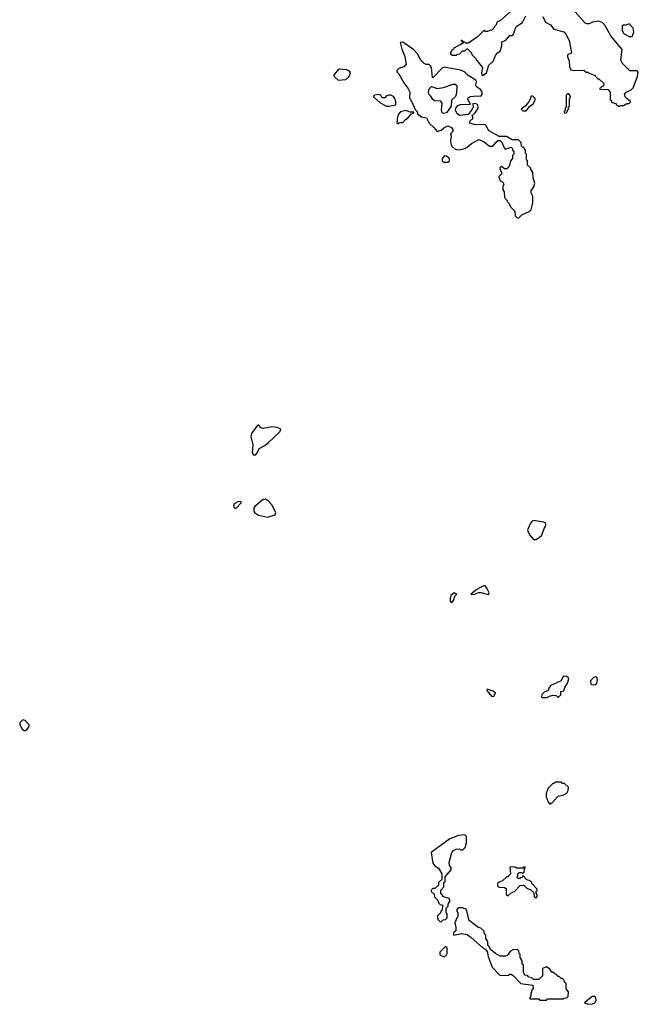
# Model space of a CAD drawing. Extents: x 2601477 to 2753313, y 449408 to 581029.
# Tile 90 of 203: x 2617804 to 2623572, y 518710 to 527890. Entities that reach past the tile are written whole.
import ezdxf

# ---------------------------------------------------------------- set-up
doc = ezdxf.new("R2010")
doc.units = 0

msp = doc.modelspace()

# ---------------------------------------------------------------- linework, layer by layer
at = {"layer": '0CON05XD'}
for points in [[(2623395, 527080), (2623405, 527090), (2623435, 527090), (2623465, 527110), (2623485, 527110), (2623498.3, 527121.7), (2623498.3, 527128.3), (2623453.6, 527163.6), (2623442.5, 527195), (2623457, 527213), (2623505, 527237.5), (2623522.5, 527255), (2623565, 527360), (2623571.7, 527401.7), (2623561.7, 527411.7), (2623493, 527413), (2623420, 527485), (2623407.5, 527515), (2623421.7, 527611.7), (2623315, 527740), (2623258.3, 527838.3), (2623233.6, 527863.6), (2623205, 527877.5), (2623145, 527867.5), (2623115, 527852.5), (2623095, 527850), (2623075, 527857.5), (2622913, 528043)], [(2622380, 527965), (2622286.4, 527883.6), (2622251.7, 527868.3), (2622247, 527843), (2622230, 527825), (2622225, 527810), (2622207.5, 527792.5), (2622198.3, 527791.7), (2622165, 527780), (2622145, 527780), (2622131.7, 527788.3), (2622066.4, 527723.6), (2621985, 527670), (2621965, 527670), (2621955, 527680), (2621940, 527680), (2621938.3, 527688.3), (2621921.7, 527698.3), (2621921.7, 527691.7), (2621940, 527680), (2621938.3, 527671.7), (2621908.3, 527651.7), (2621891.7, 527648.3), (2621888.3, 527641.7), (2621871.7, 527638.3), (2621868.3, 527631.7), (2621851.7, 527628.3), (2621848.3, 527611.7), (2621831.7, 527608.3), (2621830, 527595), (2621820, 527585), (2621821.7, 527571.7), (2621835, 527560), (2621875, 527560), (2621885, 527570), (2621908.3, 527571.7), (2621931.7, 527598.3), (2621955, 527600), (2621971.7, 527618.3), (2621978.3, 527618.3), (2622015, 527580), (2622020, 527565), (2622055, 527530), (2622065, 527510), (2622120, 527445), (2622110, 527395), (2622113, 527373), (2622125, 527372.5), (2622156.1, 527393.9), (2622177.5, 527465), (2622223, 527507), (2622240, 527555), (2622258.3, 527581.7), (2622282.5, 527595), (2622300, 527645), (2622300, 527685), (2622335, 527696.7), (2622375, 527742.5), (2622397, 527743), (2622405, 527750), (2622433.3, 527825), (2622492.5, 527865), (2622524.2, 527925.8)], [(2622680.3, 527920.3), (2622705, 527866.2), (2622753, 527843), (2622785, 527802.5), (2622876.4, 527776.4), (2622896.1, 527756.1), (2622927.5, 527695), (2622950, 527585), (2622938.3, 527571.7), (2622921.7, 527568.3), (2622911.7, 527558.3), (2622910, 527545), (2622927, 527507), (2622930, 527455), (2622943.6, 527423.6), (2622975, 527417.5), (2623065, 527420), (2623085, 527400), (2623105, 527400), (2623115, 527390), (2623165, 527370), (2623195, 527340), (2623205, 527340), (2623250, 527295), (2623248.3, 527271.7), (2623231.7, 527268.3), (2623211.7, 527248.3), (2623211.7, 527241.7), (2623288.3, 527238.3), (2623310, 527215), (2623310, 527145), (2623318.3, 527138.3), (2623321.7, 527121.7), (2623358.3, 527108.3), (2623375, 527090), (2623388.3, 527088.3), (2623395, 527080)], [(2623515, 527732.5), (2623530, 527775), (2623525, 527810), (2623485, 527850), (2623455, 527837.5), (2623432.5, 527837.5), (2623421.7, 527828.3), (2623420, 527785), (2623428.3, 527778.3), (2623430, 527765), (2623485, 527732.5), (2623515, 527732.5)], [(2622455, 526040), (2622485, 526070), (2622560, 526105), (2622571.7, 526118.3), (2622587.5, 526185), (2622587.5, 526245), (2622572.5, 526275), (2622573, 526293), (2622597, 526333), (2622607.5, 526365), (2622590, 526415), (2622587.5, 526465), (2622570, 526495), (2622570, 526505), (2622540, 526535), (2622540, 526575), (2622530, 526585), (2622530, 526635), (2622520, 526645), (2622520, 526675), (2622511.7, 526681.7), (2622508.3, 526698.3), (2622491.7, 526701.7), (2622481.7, 526711.7), (2622480, 526745), (2622455, 526770), (2622395, 526770), (2622341.7, 526801.7), (2622275, 526802.5), (2622175, 526857.5), (2622157, 526897), (2622141.7, 526911.7), (2622049.3, 526909.3), (2622002.5, 526925), (2621997.5, 526935), (2622007, 526953), (2622030, 526965), (2622030, 526985), (2622020, 526995), (2622049.3, 527020.7), (2622080, 527065), (2622075, 527097.5), (2622055, 527107.5), (2622030, 527105), (2622032.5, 527075), (2622023.9, 527056.1), (2621985, 527007.5), (2621906.4, 526996.4), (2621882, 527012), (2621866.9, 527045), (2621871.4, 527065), (2621890.4, 527089.6), (2621915, 527099.4), (2622007, 527103), (2621982.5, 527145), (2621985, 527160), (2622005, 527172.5), (2622065, 527180), (2622105, 527177.5), (2622117, 527193), (2622117.5, 527215), (2622099.3, 527239.3), (2622062.5, 527265), (2622057.5, 527275), (2622062.5, 527315), (2622056.4, 527326.4), (2621985, 527370), (2621952.5, 527405), (2621915, 527420), (2621795, 527442.5), (2621765, 527447.5), (2621741.7, 527438.3), (2621658.3, 527351.7), (2621651.7, 527351.7), (2621642.5, 527445), (2621635, 527460), (2621621.7, 527471.7), (2621595, 527472.5), (2621575, 527482.5), (2621550, 527505), (2621540, 527515), (2621515, 527570), (2621475, 527612.5), (2621375, 527680), (2621351.7, 527678.3), (2621367.5, 527615), (2621392.5, 527555), (2621406.7, 527475), (2621385, 527450), (2621340, 527435), (2621320, 527415), (2621320, 527405), (2621340, 527385), (2621385, 527300), (2621423, 527253), (2621442.5, 527215), (2621438.3, 527158.3), (2621450, 527145), (2621450, 527135), (2621460, 527125), (2621491.7, 527051.7), (2621510, 527035), (2621511.7, 527011.7), (2621550, 526985), (2621596.4, 526976.4), (2621623.3, 526925), (2621665.7, 526885.7), (2621695, 526847.5), (2621735, 526860), (2621757.7, 526882.3), (2621795, 526900), (2621830, 526885), (2621843.3, 526865), (2621843, 526847), (2621820, 526825), (2621827.5, 526805), (2621820, 526765), (2621823.6, 526733.6), (2621835, 526707.5), (2621865, 526682.5), (2621895, 526677.5), (2621945, 526687.5), (2621975, 526702.5), (2622015, 526736.7), (2622085, 526772.5), (2622135, 526752.5), (2622185, 526710), (2622215, 526710), (2622243.6, 526746.4), (2622265, 526762.5), (2622285, 526762.5), (2622299.3, 526749.3), (2622320, 526695), (2622331.7, 526681.7), (2622385, 526700), (2622398.3, 526688.3), (2622400, 526675), (2622410, 526665), (2622410, 526635), (2622400, 526625), (2622400, 526595), (2622380, 526575), (2622368.3, 526521.7), (2622345, 526500), (2622325, 526500), (2622295, 526520), (2622281.7, 526508.3), (2622280, 526495), (2622288.3, 526488.3), (2622300, 526455), (2622271.7, 526428.3), (2622270, 526415), (2622278.3, 526408.3), (2622281.7, 526391.7), (2622310, 526375), (2622317, 526357), (2622310, 526335), (2622310, 526305), (2622320, 526285), (2622323, 526233), (2622350, 526205), (2622350, 526195), (2622367, 526177), (2622380, 526145), (2622420, 526105), (2622425, 526060), (2622441.7, 526041.7), (2622455, 526040)], [(2620775, 527327.5), (2620845, 527332.5), (2620875, 527360), (2620887.5, 527395), (2620880, 527410), (2620855, 527422.5), (2620785, 527427.5), (2620770.7, 527419.3), (2620733, 527377), (2620735, 527360), (2620775, 527327.5)], [(2621755, 527016.7), (2621743, 527023), (2621737.5, 527045), (2621741.7, 527111.7), (2621729.3, 527129.3), (2621672.5, 527135), (2621656.1, 527146.1), (2621638.3, 527178.3), (2621620, 527195), (2621616.7, 527215), (2621623.3, 527245), (2621643, 527267), (2621695, 527250), (2621755, 527257.5), (2621845, 527287.5), (2621865, 527290), (2621880, 527275), (2621877.5, 527205), (2621867.5, 527175), (2621829.3, 527140.7), (2621826.2, 527085), (2621785, 527021.2), (2621755, 527016.7)], [(2621245, 527082.5), (2621310, 527095), (2621310, 527125), (2621302.5, 527155), (2621290, 527175), (2621265, 527187.5), (2621245, 527187.5), (2621225, 527180), (2621207, 527163), (2621185, 527160), (2621170, 527185), (2621151.7, 527191.7), (2621113, 527187), (2621101.7, 527178.3), (2621101.7, 527171.7), (2621163.9, 527113.9), (2621225, 527082.5), (2621245, 527082.5)], [(2622525, 527040), (2622560, 527085), (2622593, 527107), (2622612.5, 527145), (2622610, 527155), (2622585, 527180), (2622570, 527175), (2622567.5, 527155), (2622549.3, 527120.7), (2622516.7, 527083.3), (2622480, 527055), (2622495, 527040), (2622525, 527040)], [(2622895, 527020), (2622910, 527035), (2622910, 527045), (2622920, 527055), (2622920, 527075), (2622930, 527085), (2622930, 527155), (2622940, 527165), (2622940, 527175), (2622925, 527200), (2622911.7, 527198.3), (2622900, 527185), (2622900, 527075), (2622890, 527065), (2622890, 527045), (2622880, 527035), (2622881.7, 527021.7), (2622895, 527020)], [(2621335, 526920), (2621345, 526930), (2621375, 526930), (2621401.7, 526958.3), (2621426.2, 526973.8), (2621450.7, 527009.3), (2621478.3, 527021.7), (2621478.3, 527028.3), (2621445, 527027.5), (2621405, 527042.5), (2621355, 527030), (2621335, 527010), (2621327.5, 526985), (2621320, 526925), (2621335, 526920)], [(2621795, 526562.5), (2621810, 526575), (2621810, 526595), (2621785, 526617.5), (2621765, 526620), (2621742.5, 526595), (2621743, 526573), (2621755, 526562.5), (2621795, 526562.5)], [(2619985, 523831.8), (2620005, 523832.9), (2620019.4, 523850.6), (2620037.9, 523892.1), (2620090.7, 523919.3), (2620125, 523947.5), (2620226.2, 524045), (2620240, 524065), (2620236.4, 524076.4), (2620205, 524088.8), (2620155, 524092.5), (2620075, 524079.5), (2620055, 524085.7), (2620035, 524110), (2620025, 524110), (2620015, 524101.2), (2619965, 524033.3), (2619958.6, 524005), (2619977.5, 523925), (2619971.4, 523855), (2619985, 523831.8)], [(2619815, 523336.7), (2619825, 523340), (2619870, 523385), (2619870, 523395), (2619845, 523397.5), (2619803.3, 523375), (2619796.7, 523355), (2619800, 523345), (2619815, 523336.7)], [(2620115, 523253.3), (2620186.2, 523273.8), (2620193.3, 523295), (2620155, 523368.1), (2620125, 523401.9), (2620095, 523420.8), (2620073.3, 523415), (2619997.9, 523352.1), (2619987.5, 523335), (2619985.8, 523315), (2619994.3, 523294.3), (2620029.3, 523269.3), (2620115, 523253.3)], [(2622595, 523042.5), (2622615, 523043.3), (2622648.3, 523061.7), (2622672.5, 523085), (2622692.5, 523145), (2622707.5, 523165), (2622710, 523185), (2622705, 523197.5), (2622686.4, 523206.4), (2622595, 523220), (2622582.5, 523215), (2622566.7, 523195), (2622540, 523135), (2622543.6, 523113.6), (2622556.4, 523086.4), (2622595, 523042.5)], [(2621835, 522460), (2621847.5, 522475), (2621860, 522515), (2621880, 522535), (2621855, 522547.5), (2621825, 522520), (2621817.5, 522495), (2621818.3, 522468.3), (2621825, 522460), (2621835, 522460)], [(2622175, 522530), (2622180, 522545), (2622160.7, 522590.7), (2622145, 522612.5), (2622135, 522613.3), (2622065, 522577.5), (2622010, 522535), (2622015, 522530), (2622045, 522532.5), (2622080.7, 522549.3), (2622105, 522550), (2622175, 522530)], [(2622825, 521570), (2622850, 521595), (2622850, 521625), (2622877, 521633), (2622886.7, 521665), (2622912.5, 521705), (2622922.5, 521745), (2622920, 521755), (2622905, 521766.7), (2622885, 521770), (2622870, 521765), (2622853.3, 521726.7), (2622755, 521682.5), (2622740, 521665), (2622730, 521635), (2622695, 521620), (2622673, 521597), (2622670, 521575), (2622675, 521570), (2622725, 521570), (2622735, 521580), (2622775, 521592.5), (2622805, 521590), (2622825, 521570)], [(2623145, 521687.5), (2623175, 521692.5), (2623186.4, 521703.6), (2623191.2, 521735), (2623186.1, 521756.1), (2623175, 521762.5), (2623154.2, 521755.8), (2623127.5, 521725), (2623130, 521695), (2623145, 521687.5)], [(2622225, 521580), (2622240, 521615), (2622215, 521630), (2622162.5, 521647.5), (2622160, 521635), (2622201.7, 521581.7), (2622225, 521580)], [(2617845, 521262.5), (2617865, 521263.8), (2617888, 521295), (2617891.2, 521315), (2617856.8, 521356.8), (2617835, 521361.2), (2617806.2, 521335), (2617804.3, 521314.3), (2617830.9, 521270.9), (2617845, 521262.5)], [(2622755, 520580), (2622761.7, 520588.3), (2622775, 520590), (2622780, 520605), (2622825, 520650), (2622876.4, 520663.6), (2622905, 520680), (2622917, 520703), (2622920, 520735), (2622885, 520770), (2622865, 520770), (2622855, 520780), (2622795, 520780), (2622785, 520770), (2622775, 520770), (2622730, 520725), (2622712.5, 520675), (2622712.5, 520645), (2622730, 520595), (2622745, 520580), (2622755, 520580)], [(2621735, 519480), (2621751.7, 519498.3), (2621775, 519500), (2621790, 519515), (2621790, 519555), (2621780, 519565), (2621780, 519605), (2621800, 519625), (2621800, 519645), (2621817.5, 519675), (2621807, 519697), (2621750, 519715), (2621750, 519725), (2621730, 519745), (2621730, 519775), (2621760, 519805), (2621760, 519845), (2621770, 519855), (2621771.7, 519898.3), (2621827, 519963), (2621826.7, 519985), (2621812.5, 520005), (2621807, 520033), (2621833.9, 520126.1), (2621850, 520145), (2621875, 520157.5), (2621905, 520160), (2621915, 520150), (2621935, 520150), (2621957, 520173), (2621970, 520215), (2621970, 520275), (2621955, 520290), (2621895, 520282.5), (2621815, 520252.5), (2621640, 520125), (2621657.5, 520025), (2621675, 520002.5), (2621709.3, 519979.3), (2621740, 519925), (2621740, 519875), (2621710, 519845), (2621708.3, 519821.7), (2621675, 519790), (2621655, 519790), (2621640, 519775), (2621641.7, 519761.7), (2621668.3, 519738.3), (2621671.7, 519711.7), (2621700, 519685), (2621711.7, 519651.7), (2621725, 519640), (2621750, 519635), (2621740, 519585), (2621731.7, 519578.3), (2621728.3, 519561.7), (2621700, 519535), (2621701.7, 519501.7), (2621721.7, 519481.7), (2621735, 519480)], [(2622615, 519700), (2622630, 519715), (2622630, 519735), (2622620, 519745), (2622620, 519765), (2622628.3, 519771.7), (2622630, 519785), (2622580, 519835), (2622580, 519845), (2622565, 519860), (2622531.7, 519871.7), (2622495, 519910), (2622488.3, 519891.7), (2622471.7, 519888.3), (2622465, 519880), (2622451.7, 519881.7), (2622440, 519895), (2622448.3, 519901.7), (2622450, 519925), (2622461.7, 519938.3), (2622485, 519940), (2622495, 519930), (2622508.3, 519941.7), (2622510, 519975), (2622520, 519985), (2622515, 519990), (2622501.7, 519988.3), (2622495, 519980), (2622435, 519980), (2622425, 519990), (2622395, 519992.5), (2622375, 519987.5), (2622380, 519925), (2622355, 519900), (2622345, 519900), (2622305, 519860), (2622275, 519850), (2622260, 519835), (2622260, 519815), (2622271.7, 519801.7), (2622325, 519800), (2622338.3, 519788.3), (2622340, 519735), (2622355, 519720), (2622385, 519750), (2622418.3, 519761.7), (2622471.7, 519818.3), (2622505, 519820), (2622531.7, 519791.7), (2622568.3, 519778.3), (2622598.3, 519748.3), (2622600, 519715), (2622615, 519700)], [(2622715, 518750), (2622725, 518760), (2622875, 518760), (2622881.7, 518768.3), (2622905, 518770), (2622918.3, 518781.7), (2622920, 518825), (2622900, 518855), (2622900, 518905), (2622881.7, 518921.7), (2622880, 518935), (2622865, 518950), (2622851.7, 518951.7), (2622835, 518970), (2622825, 518970), (2622807, 518987), (2622795, 518990), (2622775, 519010), (2622765, 519010), (2622748.3, 519038.3), (2622715, 519060), (2622680, 519045), (2622680, 518975), (2622645, 518940), (2622595, 518940), (2622578.3, 518958.3), (2622551.7, 518961.7), (2622538.3, 518978.3), (2622511.7, 518981.7), (2622510, 518995), (2622500, 519005), (2622500, 519075), (2622490, 519085), (2622490, 519115), (2622470, 519145), (2622470, 519175), (2622460, 519185), (2622458.3, 519208.3), (2622445, 519220), (2622403, 519217), (2622380, 519205), (2622360, 519185), (2622360, 519175), (2622350, 519165), (2622335, 519160), (2622285, 519160), (2622240, 519185), (2622190, 519225), (2622190, 519235), (2622170, 519265), (2622170, 519295), (2622150, 519325), (2622150, 519355), (2622141.7, 519361.7), (2622130, 519395), (2622105, 519420), (2622075, 519430), (2621995, 519490), (2621970, 519595), (2621935, 519610), (2621891.7, 519608.3), (2621880, 519595), (2621880, 519575), (2621890, 519565), (2621890, 519525), (2621880, 519515), (2621860, 519465), (2621870, 519425), (2621870, 519395), (2621850, 519375), (2621850, 519355), (2621925, 519370), (2621975, 519360), (2622013.9, 519333.9), (2622122.5, 519235), (2622143, 519223), (2622161.7, 519201.7), (2622172.5, 519155), (2622210, 519055), (2622281.7, 518981.7), (2622365, 518980), (2622375, 518990), (2622385, 518990), (2622405, 518980), (2622475, 518902.5), (2622588.3, 518888.3), (2622590, 518855), (2622580, 518845), (2622577, 518823), (2622570, 518815), (2622570, 518785), (2622560, 518775), (2622561.7, 518761.7), (2622645, 518760), (2622655, 518750), (2622715, 518750)], [(2621765, 519152.5), (2621785, 519170), (2621790, 519185), (2621790, 519235), (2621775, 519250), (2621720, 519195), (2621720, 519175), (2621730, 519165), (2621765, 519152.5)], [(2623105, 518710), (2623145, 518714), (2623165, 518723.8), (2623178.8, 518745), (2623175, 518770), (2623165, 518782.5), (2623145, 518782.5), (2623130, 518775), (2623070, 518725), (2623105, 518710)]]:
    msp.add_lwpolyline(points, dxfattribs=at)

doc.saveas('drawing.dxf')
